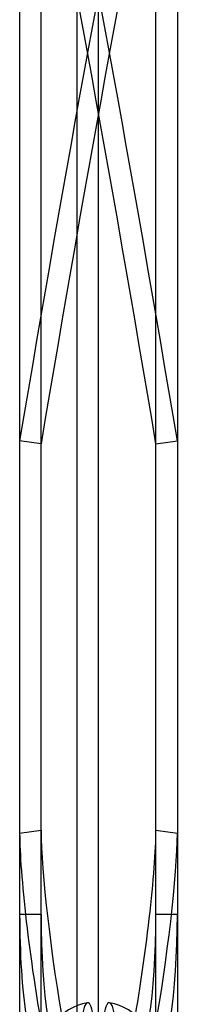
# Model space of a CAD drawing. Header units: millimetres. Extents: x -315 to 376, y -690 to 690.
# Tile 14 of 20: x 45 to 81, y 113 to 340. Entities that reach past the tile are written whole.
import ezdxf

# ---------------------------------------------------------------- set-up
doc = ezdxf.new("R2010")
doc.units = ezdxf.units.MM
doc.layers.add('MAIN-2', color=7, linetype='Continuous')

msp = doc.modelspace()

# ---------------------------------------------------------------- linework, layer by layer
at = {"layer": 'MAIN-2'}
for p, q in [((58.2, 685), (58.2, -685)), ((63.2, -685), (63.2, 685)), ((45.01, 657.36), (45.01, 134.01)), ((49.95, 134.01), (49.95, 657.36)), ((76.45, 134.01), (76.45, 657.36)), ((49.95, 153.31), (49.95, 414.98)), ((76.45, 153.31), (76.45, 414.98)), ((45.01, 414.31), (45.01, 152.63)), ((81.39, 391.58), (81.39, 134.01)), ((45.01, 243.06), (45.01, -18.62)), ((49.95, 242.38), (45.01, 243.06)), ((76.45, 242.38), (81.39, 243.06)), ((81.39, 243.06), (81.39, -18.62)), ((49.95, -19.3), (49.95, 242.38)), ((76.45, -19.3), (76.45, 242.38)), ((49.95, 153.31), (45.01, 152.63)), ((81.39, 152.63), (76.45, 153.31)), ((49.95, 134.01), (45.01, 134.01)), ((81.39, 134.01), (76.45, 134.01))]:
    msp.add_line(p, q, dxfattribs=at)
for start, end in [(100.888, 180), (0, 79.1119)]:
    msp.add_arc((63.2, 100.5), 13.4, start, end, dxfattribs=at)
for centre, major_axis, ratio, start_param, end_param in [((60.73, 0.34), (-90.37, -658.83), 0.078217, -2.240757, -1.937338), ((65.67, 0.34), (-90.37, 658.83), 0.078217, -1.204254, -0.900836), ((60.73, -0.34), (90.37, -658.83), 0.078217, 1.937338, 2.240757), ((65.67, -0.34), (90.37, 658.83), 0.078217, 0.900836, 1.204254), ((50.25, 123.98), (-4.55, 33.19), 0.078217, 0.518251, 2.089048), ((55.19, 124.65), (4.55, -33.19), 0.078217, -2.623341, -1.052545), ((71.21, 124.65), (4.55, 33.19), 0.078217, -2.089048, -0.518251), ((76.15, 123.98), (-4.55, -33.19), 0.078217, 1.052545, 2.623341), ((50.25, 134.01), (0, 33.5), 0.156434, 1.570796, 3.141593), ((55.19, 134.01), (0, -33.5), 0.156434, -1.570796, 0), ((71.21, 134.01), (0, 33.5), 0.156434, 3.141593, 4.712389), ((76.15, 134.01), (0, -33.5), 0.156434, 0, 1.570796), ((60.73, 100.5), (0, -13.16), 0.156434, -3.118588, -1.571556), ((60.73, 100.5), (0, -13.16), 0.156434, 1.571556, 3.164597), ((65.67, 100.5), (0, 13.16), 0.156434, -0.023004, 1.570037), ((65.67, 100.5), (0, 13.16), 0.156434, -1.570037, -0.023004)]:
    msp.add_ellipse(centre, major_axis=major_axis, ratio=ratio, start_param=start_param, end_param=end_param, dxfattribs=at)

doc.saveas('drawing.dxf')
